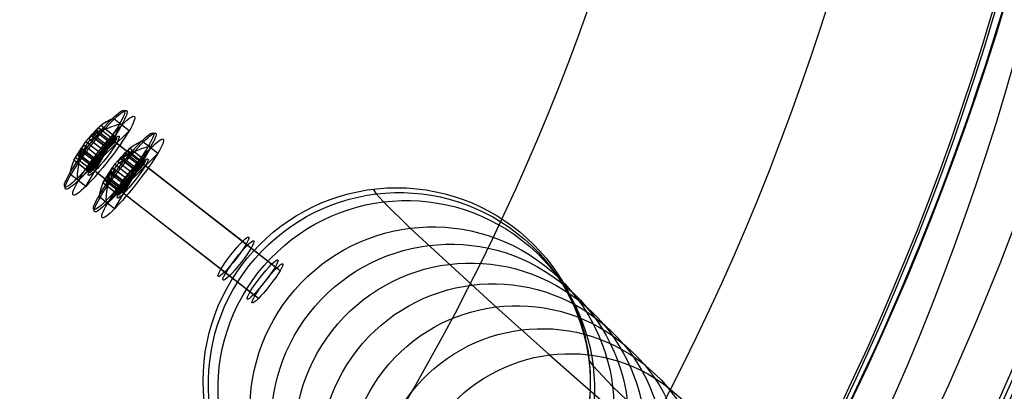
# Model space of a CAD drawing. Extents: x 112 to 670, y -274 to 273.
# Tile 44 of 84: x 532 to 621, y -121 to -88. Entities that reach past the tile are written whole.
import ezdxf

# ---------------------------------------------------------------- set-up
doc = ezdxf.new("R2010")
doc.units = 0
doc.layers.add('PREDEFINITO', color=7, linetype='CONTINUOUS')

msp = doc.modelspace()

# ---------------------------------------------------------------- linework, layer by layer
at = {"layer": 'PREDEFINITO'}
for p, q in [((541.171, -97.3, -93.677), (540.489, -96.769, -93.793)), ((541.171, -97.3, -93.677), (540.489, -96.769, -93.793)), ((537.26, -102.321, -93.676), (541.839, -97.821, -99.984)), ((537.26, -102.321, -93.676), (541.839, -97.821, -99.984)), ((537.928, -102.842, -99.983), (541.171, -97.3, -93.677)), ((537.928, -102.842, -99.983), (541.171, -97.3, -93.677)), ((538.867, -97.746, -95.097), (538.141, -98.526, -96.18)), ((538.867, -97.746, -95.097), (538.141, -98.526, -96.18)), ((538.548, -98.126, -96.74), (539.274, -97.346, -95.658)), ((538.548, -98.126, -96.74), (539.274, -97.346, -95.658)), ((538.615, -98.178, -96.729), (538.872, -97.738, -96.228)), ((538.615, -98.178, -96.729), (538.872, -97.738, -96.228)), ((539.571, -97.578, -98.461), (538.623, -98.184, -97.441)), ((539.571, -97.578, -98.461), (538.623, -98.184, -97.441)), ((539.052, -97.879, -97.93), (538.689, -98.236, -97.43)), ((539.052, -97.879, -97.93), (538.689, -98.236, -97.43)), ((540.075, -98.867, -96.161), (538.771, -97.851, -96.383)), ((540.075, -98.867, -96.161), (538.771, -97.851, -96.383)), ((539.274, -97.346, -95.658), (538.867, -97.746, -95.097)), ((539.274, -97.346, -95.658), (538.867, -97.746, -95.097)), ((540.028, -98.651, -94.899), (538.867, -97.746, -95.097)), ((540.028, -98.651, -94.899), (538.867, -97.746, -95.097)), ((540.232, -98.451, -95.18), (539.064, -97.542, -95.379)), ((540.232, -98.451, -95.18), (539.064, -97.542, -95.379)), ((540.435, -98.251, -95.46), (539.274, -97.346, -95.658)), ((540.435, -98.251, -95.46), (539.274, -97.346, -95.658)), ((539.282, -98.071, -99.022), (539.571, -97.578, -98.461)), ((539.282, -98.071, -99.022), (539.571, -97.578, -98.461)), ((540.588, -98.729, -98.544), (539.42, -97.82, -98.742)), ((540.588, -98.729, -98.544), (539.42, -97.82, -98.742)), ((540.732, -98.483, -98.263), (539.571, -97.578, -98.461)), ((540.732, -98.483, -98.263), (539.571, -97.578, -98.461)), ((541.839, -97.821, -99.984), (541.157, -97.29, -100.101)), ((541.839, -97.821, -99.984), (541.157, -97.29, -100.101)), ((539.488, -99.575, -95.95), (538.141, -98.526, -96.18)), ((539.488, -99.575, -95.95), (538.141, -98.526, -96.18)), ((538.146, -101.129, -95.179), (540.588, -98.729, -98.544)), ((538.146, -101.129, -95.179), (540.588, -98.729, -98.544)), ((538.465, -98.138, -95.668), (538.208, -98.578, -96.168)), ((538.465, -98.138, -95.668), (538.208, -98.578, -96.168)), ((538.334, -98.677, -98.002), (539.282, -98.071, -99.022)), ((538.334, -98.677, -98.002), (539.282, -98.071, -99.022)), ((539.681, -99.725, -97.772), (538.334, -98.677, -98.002)), ((539.681, -99.725, -97.772), (538.334, -98.677, -98.002)), ((539.668, -99.267, -95.6), (538.364, -98.251, -95.822)), ((539.668, -99.267, -95.6), (538.364, -98.251, -95.822)), ((538.401, -98.729, -97.99), (538.764, -98.371, -98.491)), ((538.401, -98.729, -97.99), (538.764, -98.371, -98.491)), ((539.842, -99.319, -96.861), (538.482, -98.26, -97.093)), ((539.842, -99.319, -96.861), (538.482, -98.26, -97.093)), ((538.503, -101.407, -98.543), (540.232, -98.451, -95.18)), ((538.503, -101.407, -98.543), (540.232, -98.451, -95.18)), ((539.895, -99.175, -96.511), (538.548, -98.126, -96.74)), ((539.895, -99.175, -96.511), (538.548, -98.126, -96.74)), ((539.969, -99.233, -97.212), (538.623, -98.184, -97.441)), ((539.969, -99.233, -97.212), (538.623, -98.184, -97.441)), ((539.935, -99.475, -98.123), (538.631, -98.46, -98.345)), ((539.935, -99.475, -98.123), (538.631, -98.46, -98.345)), ((538.739, -101.457, -98.407), (540.36, -98.685, -95.254)), ((538.739, -101.457, -98.407), (540.36, -98.685, -95.254)), ((540.223, -98.983, -97.562), (538.92, -97.967, -97.784)), ((540.223, -98.983, -97.562), (538.92, -97.967, -97.784)), ((540.444, -98.976, -98.824), (539.282, -98.071, -99.022)), ((540.444, -98.976, -98.824), (539.282, -98.071, -99.022)), ((539.488, -99.575, -95.95), (540.028, -98.651, -94.899)), ((539.488, -99.575, -95.95), (540.028, -98.651, -94.899)), ((540.435, -98.251, -95.46), (539.895, -99.175, -96.511)), ((540.435, -98.251, -95.46), (539.895, -99.175, -96.511)), ((539.969, -99.233, -97.212), (540.732, -98.483, -98.263)), ((539.969, -99.233, -97.212), (540.732, -98.483, -98.263)), ((540.028, -98.651, -94.899), (540.435, -98.251, -95.46)), ((540.028, -98.651, -94.899), (540.435, -98.251, -95.46)), ((552.533, -108.165, -93.18), (540.36, -98.685, -95.254)), ((552.533, -108.165, -93.18), (540.36, -98.685, -95.254)), ((540.732, -98.483, -98.263), (540.444, -98.976, -98.824)), ((540.732, -98.483, -98.263), (540.444, -98.976, -98.824)), ((536.841, -100.471, -95.657), (537.419, -99.577, -96.74)), ((536.841, -100.471, -95.657), (537.419, -99.577, -96.74)), ((537.122, -99.986, -96.228), (537.485, -99.629, -96.729)), ((537.122, -99.986, -96.228), (537.485, -99.629, -96.729)), ((537.707, -99.084, -96.18), (537.129, -99.978, -95.097)), ((537.707, -99.084, -96.18), (537.129, -99.978, -95.097)), ((537.493, -99.635, -97.441), (537.137, -100.702, -98.46)), ((537.493, -99.635, -97.441), (537.137, -100.702, -98.46)), ((537.56, -99.686, -97.43), (537.302, -100.127, -97.93)), ((537.56, -99.686, -97.43), (537.302, -100.127, -97.93)), ((537.773, -99.136, -96.168), (537.41, -99.493, -95.667)), ((537.773, -99.136, -96.168), (537.41, -99.493, -95.667)), ((538.765, -100.625, -96.511), (537.419, -99.577, -96.74)), ((538.765, -100.625, -96.511), (537.419, -99.577, -96.74)), ((538.839, -100.683, -97.212), (537.493, -99.635, -97.441)), ((538.839, -100.683, -97.212), (537.493, -99.635, -97.441)), ((538.799, -100.383, -95.6), (537.495, -99.367, -95.822)), ((538.799, -100.383, -95.6), (537.495, -99.367, -95.822)), ((538.892, -100.539, -96.861), (537.532, -99.48, -97.093)), ((538.892, -100.539, -96.861), (537.532, -99.48, -97.093)), ((537.544, -100.302, -99.021), (537.9, -99.235, -98.002)), ((537.544, -100.302, -99.021), (537.9, -99.235, -98.002)), ((539.053, -100.133, -95.95), (537.707, -99.084, -96.18)), ((539.053, -100.133, -95.95), (537.707, -99.084, -96.18)), ((537.709, -99.726, -98.491), (537.966, -99.287, -97.99)), ((537.709, -99.726, -98.491), (537.966, -99.287, -97.99)), ((539.066, -100.591, -98.123), (537.762, -99.576, -98.345)), ((539.066, -100.591, -98.123), (537.762, -99.576, -98.345)), ((539.246, -100.283, -97.772), (537.9, -99.235, -98.002)), ((539.246, -100.283, -97.772), (537.9, -99.235, -98.002)), ((539.286, -99.866, -96.095), (537.926, -98.807, -96.327)), ((539.286, -99.866, -96.095), (537.926, -98.807, -96.327)), ((539.448, -99.992, -97.627), (538.088, -98.933, -97.859)), ((539.448, -99.992, -97.627), (538.088, -98.933, -97.859)), ((540.694, -98.946, -98.407), (538.405, -101.196, -95.253)), ((540.694, -98.946, -98.407), (538.405, -101.196, -95.253)), ((540.444, -98.976, -98.824), (539.681, -99.725, -97.772)), ((540.444, -98.976, -98.824), (539.681, -99.725, -97.772)), ((540.521, -104.878, -132.36), (543.804, -99.368, -126.047)), ((540.521, -104.878, -132.36), (543.804, -99.368, -126.047)), ((552.867, -108.426, -96.334), (540.694, -98.946, -98.407)), ((552.867, -108.426, -96.334), (540.694, -98.946, -98.407)), ((541.162, -100.178, -129.097), (541.895, -99.404, -128.015)), ((541.162, -100.178, -129.097), (541.895, -99.404, -128.015)), ((542.173, -99.621, -130.821), (541.232, -100.233, -129.798)), ((542.173, -99.621, -130.821), (541.232, -100.233, -129.798)), ((541.895, -99.404, -128.015), (541.491, -99.807, -127.454)), ((541.895, -99.404, -128.015), (541.491, -99.807, -127.454)), ((542.856, -100.511, -127.549), (541.687, -99.601, -127.735)), ((542.856, -100.511, -127.549), (541.687, -99.601, -127.735)), ((541.881, -100.111, -131.382), (542.173, -99.621, -130.821)), ((541.881, -100.111, -131.382), (542.173, -99.621, -130.821)), ((543.057, -100.31, -127.829), (541.895, -99.404, -128.015)), ((543.057, -100.31, -127.829), (541.895, -99.404, -128.015)), ((543.336, -100.527, -130.636), (542.173, -99.621, -130.821)), ((543.336, -100.527, -130.636), (542.173, -99.621, -130.821)), ((543.804, -99.368, -126.047), (543.122, -98.836, -126.155)), ((543.804, -99.368, -126.047), (543.122, -98.836, -126.155)), ((544.431, -99.857, -132.361), (543.748, -99.325, -132.47)), ((544.431, -99.857, -132.361), (543.748, -99.325, -132.47)), ((537.129, -99.978, -95.097), (536.841, -100.471, -95.657)), ((537.129, -99.978, -95.097), (536.841, -100.471, -95.657)), ((538.002, -101.375, -95.459), (536.841, -100.471, -95.657)), ((538.002, -101.375, -95.459), (536.841, -100.471, -95.657)), ((538.146, -101.129, -95.179), (536.979, -100.22, -95.378)), ((538.146, -101.129, -95.179), (536.979, -100.22, -95.378)), ((538.29, -100.883, -94.899), (537.129, -99.978, -95.097)), ((538.29, -100.883, -94.899), (537.129, -99.978, -95.097)), ((537.137, -100.702, -98.46), (537.335, -100.498, -98.742)), ((537.137, -100.702, -98.46), (537.335, -100.498, -98.742)), ((538.511, -100.875, -96.16), (537.207, -99.86, -96.382)), ((538.511, -100.875, -96.16), (537.207, -99.86, -96.382)), ((537.335, -100.498, -98.742), (537.544, -100.302, -99.021)), ((537.335, -100.498, -98.742), (537.544, -100.302, -99.021)), ((538.503, -101.407, -98.543), (537.335, -100.498, -98.742)), ((538.503, -101.407, -98.543), (537.335, -100.498, -98.742)), ((538.659, -100.991, -97.562), (537.355, -99.976, -97.784)), ((538.659, -100.991, -97.562), (537.355, -99.976, -97.784)), ((538.706, -101.207, -98.823), (537.544, -100.302, -99.021)), ((538.706, -101.207, -98.823), (537.544, -100.302, -99.021)), ((538.29, -100.883, -94.899), (539.053, -100.133, -95.95)), ((538.29, -100.883, -94.899), (539.053, -100.133, -95.95)), ((539.246, -100.283, -97.772), (538.706, -101.207, -98.823)), ((539.246, -100.283, -97.772), (538.706, -101.207, -98.823)), ((539.894, -104.388, -126.046), (544.431, -99.857, -132.361)), ((539.894, -104.388, -126.046), (544.431, -99.857, -132.361)), ((541.491, -99.807, -127.454), (540.759, -100.581, -128.535)), ((541.491, -99.807, -127.454), (540.759, -100.581, -128.535)), ((541.086, -100.196, -128.024), (540.826, -100.633, -128.525)), ((541.086, -100.196, -128.024), (540.826, -100.633, -128.525)), ((540.94, -100.722, -130.359), (541.881, -100.111, -131.382)), ((540.94, -100.722, -130.359), (541.881, -100.111, -131.382)), ((542.289, -101.325, -127.969), (540.984, -100.308, -128.178)), ((542.289, -101.325, -127.969), (540.984, -100.308, -128.178)), ((541.006, -100.774, -130.349), (541.367, -100.415, -130.85)), ((541.006, -100.774, -130.349), (541.367, -100.415, -130.85)), ((542.455, -101.371, -129.232), (541.093, -100.31, -129.45)), ((542.455, -101.371, -129.232), (541.093, -100.31, -129.45)), ((541.104, -103.45, -130.916), (542.856, -100.511, -127.549)), ((541.104, -103.45, -130.916), (542.856, -100.511, -127.549)), ((542.51, -101.228, -128.882), (541.162, -100.178, -129.097)), ((542.51, -101.228, -128.882), (541.162, -100.178, -129.097)), ((541.229, -100.23, -129.086), (541.489, -99.793, -128.585)), ((541.229, -100.23, -129.086), (541.489, -99.793, -128.585)), ((542.58, -101.282, -129.583), (541.232, -100.233, -129.798)), ((542.58, -101.282, -129.583), (541.232, -100.233, -129.798)), ((542.54, -101.52, -130.495), (541.234, -100.504, -130.703)), ((542.54, -101.52, -130.495), (541.234, -100.504, -130.703)), ((541.658, -99.925, -130.289), (541.298, -100.285, -129.788)), ((541.658, -99.925, -130.289), (541.298, -100.285, -129.788)), ((542.693, -100.922, -128.531), (541.387, -99.905, -128.739)), ((542.693, -100.922, -128.531), (541.387, -99.905, -128.739)), ((542.654, -100.713, -127.268), (541.491, -99.807, -127.454)), ((542.654, -100.713, -127.268), (541.491, -99.807, -127.454)), ((542.832, -101.031, -129.934), (541.526, -100.014, -130.142)), ((542.832, -101.031, -129.934), (541.526, -100.014, -130.142)), ((543.044, -101.017, -131.197), (541.881, -100.111, -131.382)), ((543.044, -101.017, -131.197), (541.881, -100.111, -131.382)), ((543.19, -100.772, -130.916), (542.021, -99.862, -131.103)), ((543.19, -100.772, -130.916), (542.021, -99.862, -131.103)), ((543.057, -100.31, -127.829), (542.51, -101.228, -128.882)), ((543.057, -100.31, -127.829), (542.51, -101.228, -128.882)), ((542.58, -101.282, -129.583), (543.336, -100.527, -130.636)), ((542.58, -101.282, -129.583), (543.336, -100.527, -130.636)), ((542.654, -100.713, -127.268), (543.057, -100.31, -127.829)), ((542.654, -100.713, -127.268), (543.057, -100.31, -127.829)), ((543.336, -100.527, -130.636), (543.044, -101.017, -131.197)), ((543.336, -100.527, -130.636), (543.044, -101.017, -131.197)), ((538.299, -101.607, -98.263), (537.137, -100.702, -98.46)), ((538.299, -101.607, -98.263), (537.137, -100.702, -98.46)), ((538.765, -100.625, -96.511), (538.002, -101.375, -95.459)), ((538.765, -100.625, -96.511), (538.002, -101.375, -95.459)), ((538.002, -101.375, -95.459), (538.29, -100.883, -94.899)), ((538.002, -101.375, -95.459), (538.29, -100.883, -94.899)), ((538.299, -101.607, -98.263), (538.839, -100.683, -97.212)), ((538.299, -101.607, -98.263), (538.839, -100.683, -97.212)), ((538.706, -101.207, -98.823), (538.299, -101.607, -98.263)), ((538.706, -101.207, -98.823), (538.299, -101.607, -98.263)), ((550.577, -110.676, -93.18), (538.405, -101.196, -95.253)), ((550.577, -110.676, -93.18), (538.405, -101.196, -95.253)), ((550.912, -110.936, -96.334), (538.739, -101.457, -98.407)), ((550.912, -110.936, -96.334), (538.739, -101.457, -98.407)), ((540.324, -101.139, -128.535), (539.753, -102.038, -127.453)), ((540.324, -101.139, -128.535), (539.753, -102.038, -127.453)), ((540.391, -101.191, -128.525), (540.031, -101.551, -128.023)), ((540.391, -101.191, -128.525), (540.031, -101.551, -128.023)), ((541.42, -102.441, -127.969), (540.115, -101.424, -128.178)), ((541.42, -102.441, -127.969), (540.115, -101.424, -128.178)), ((540.143, -102.343, -131.382), (540.505, -101.28, -130.359)), ((540.143, -102.343, -131.382), (540.505, -101.28, -130.359)), ((540.311, -101.769, -130.85), (540.572, -101.332, -130.349)), ((540.311, -101.769, -130.85), (540.572, -101.332, -130.349)), ((541.672, -102.189, -128.32), (540.324, -101.139, -128.535)), ((541.672, -102.189, -128.32), (540.324, -101.139, -128.535)), ((541.853, -102.33, -130.144), (540.505, -101.28, -130.359)), ((541.853, -102.33, -130.144), (540.505, -101.28, -130.359)), ((541.904, -101.921, -128.465), (540.542, -100.861, -128.683)), ((541.904, -101.921, -128.465), (540.542, -100.861, -128.683)), ((542.056, -102.04, -129.999), (540.695, -100.98, -130.216)), ((542.056, -102.04, -129.999), (540.695, -100.98, -130.216)), ((542.107, -101.631, -128.32), (540.759, -100.581, -128.535)), ((542.107, -101.631, -128.32), (540.759, -100.581, -128.535)), ((540.77, -103.189, -127.548), (543.19, -100.772, -130.916)), ((540.77, -103.189, -127.548), (543.19, -100.772, -130.916)), ((542.288, -101.772, -130.144), (540.94, -100.722, -130.359)), ((542.288, -101.772, -130.144), (540.94, -100.722, -130.359)), ((543.297, -100.99, -130.782), (541.028, -103.255, -127.624)), ((543.297, -100.99, -130.782), (541.028, -103.255, -127.624)), ((541.342, -103.5, -130.781), (542.983, -100.745, -127.625)), ((541.342, -103.5, -130.781), (542.983, -100.745, -127.625)), ((542.107, -101.631, -128.32), (542.654, -100.713, -127.268)), ((542.107, -101.631, -128.32), (542.654, -100.713, -127.268)), ((543.044, -101.017, -131.197), (542.288, -101.772, -130.144)), ((543.044, -101.017, -131.197), (542.288, -101.772, -130.144)), ((555.169, -110.235, -125.681), (542.983, -100.745, -127.625)), ((555.169, -110.235, -125.681), (542.983, -100.745, -127.625)), ((555.483, -110.48, -128.838), (543.297, -100.99, -130.782)), ((555.483, -110.48, -128.838), (543.297, -100.99, -130.782)), ((537.26, -102.321, -93.676), (536.578, -101.79, -93.792)), ((537.26, -102.321, -93.676), (536.578, -101.79, -93.792)), ((537.928, -102.842, -99.983), (537.246, -102.311, -100.1)), ((537.928, -102.842, -99.983), (537.246, -102.311, -100.1)), ((539.461, -102.528, -128.014), (540.032, -101.629, -129.096)), ((539.461, -102.528, -128.014), (540.032, -101.629, -129.096)), ((539.753, -102.038, -127.453), (539.461, -102.528, -128.014)), ((539.753, -102.038, -127.453), (539.461, -102.528, -128.014)), ((540.77, -103.189, -127.548), (539.601, -102.279, -127.735)), ((540.77, -103.189, -127.548), (539.601, -102.279, -127.735)), ((539.739, -102.04, -128.585), (540.099, -101.681, -129.086)), ((539.739, -102.04, -128.585), (540.099, -101.681, -129.086)), ((540.102, -101.683, -129.798), (539.74, -102.746, -130.821)), ((540.102, -101.683, -129.798), (539.74, -102.746, -130.821)), ((540.916, -102.944, -127.268), (539.753, -102.038, -127.453)), ((540.916, -102.944, -127.268), (539.753, -102.038, -127.453)), ((541.128, -102.93, -128.53), (539.823, -101.914, -128.739)), ((541.128, -102.93, -128.53), (539.823, -101.914, -128.739)), ((540.169, -101.735, -129.787), (539.908, -102.172, -130.288)), ((540.169, -101.735, -129.787), (539.908, -102.172, -130.288)), ((539.935, -102.539, -131.102), (540.143, -102.343, -131.382)), ((539.935, -102.539, -131.102), (540.143, -102.343, -131.382)), ((541.268, -103.039, -129.934), (539.962, -102.022, -130.142)), ((541.268, -103.039, -129.934), (539.962, -102.022, -130.142)), ((541.38, -102.679, -128.881), (540.032, -101.629, -129.096)), ((541.38, -102.679, -128.881), (540.032, -101.629, -129.096)), ((541.45, -102.733, -129.583), (540.102, -101.683, -129.798)), ((541.45, -102.733, -129.583), (540.102, -101.683, -129.798)), ((541.306, -103.248, -131.196), (540.143, -102.343, -131.382)), ((541.306, -103.248, -131.196), (540.143, -102.343, -131.382)), ((541.505, -102.59, -129.232), (540.144, -101.53, -129.449)), ((541.505, -102.59, -129.232), (540.144, -101.53, -129.449)), ((541.671, -102.636, -130.495), (540.366, -101.62, -130.703)), ((541.671, -102.636, -130.495), (540.366, -101.62, -130.703)), ((540.916, -102.944, -127.268), (541.672, -102.189, -128.32)), ((540.916, -102.944, -127.268), (541.672, -102.189, -128.32)), ((541.853, -102.33, -130.144), (541.306, -103.248, -131.196)), ((541.853, -102.33, -130.144), (541.306, -103.248, -131.196)), ((540.624, -103.434, -127.829), (539.461, -102.528, -128.014)), ((540.624, -103.434, -127.829), (539.461, -102.528, -128.014)), ((539.74, -102.746, -130.821), (539.935, -102.539, -131.102)), ((539.74, -102.746, -130.821), (539.935, -102.539, -131.102)), ((540.903, -103.651, -130.635), (539.74, -102.746, -130.821)), ((540.903, -103.651, -130.635), (539.74, -102.746, -130.821)), ((541.104, -103.45, -130.916), (539.935, -102.539, -131.102)), ((541.104, -103.45, -130.916), (539.935, -102.539, -131.102)), ((541.38, -102.679, -128.881), (540.624, -103.434, -127.829)), ((541.38, -102.679, -128.881), (540.624, -103.434, -127.829)), ((540.624, -103.434, -127.829), (540.916, -102.944, -127.268)), ((540.624, -103.434, -127.829), (540.916, -102.944, -127.268)), ((540.903, -103.651, -130.635), (541.45, -102.733, -129.583)), ((540.903, -103.651, -130.635), (541.45, -102.733, -129.583)), ((541.306, -103.248, -131.196), (540.903, -103.651, -130.635)), ((541.306, -103.248, -131.196), (540.903, -103.651, -130.635)), ((563.898, -103.097, -12.04), (564.175, -103.525, -31.681)), ((563.898, -103.097, -12.04), (564.175, -103.525, -31.681)), ((539.894, -104.388, -126.046), (539.212, -103.857, -126.154)), ((539.894, -104.388, -126.046), (539.212, -103.857, -126.154)), ((553.214, -112.746, -125.68), (541.028, -103.255, -127.624)), ((553.214, -112.746, -125.68), (541.028, -103.255, -127.624)), ((553.527, -112.99, -128.837), (541.342, -103.5, -130.781)), ((553.527, -112.99, -128.837), (541.342, -103.5, -130.781)), ((564.175, -103.525, -31.681), (564.829, -104.249, -51.182)), ((564.175, -103.525, -31.681), (564.829, -104.249, -51.182)), ((540.521, -104.878, -132.36), (539.838, -104.346, -132.469)), ((540.521, -104.878, -132.36), (539.838, -104.346, -132.469)), ((564.829, -104.249, -51.182), (567.245, -106.626, -95.976)), ((564.829, -104.249, -51.182), (567.245, -106.626, -95.976)), ((567.245, -106.626, -95.976), (574.982, -113.746, -193.739)), ((567.245, -106.626, -95.976), (574.982, -113.746, -193.739)), ((574.982, -113.746, -193.739), (579.832, -118.081, -243.231)), ((574.982, -113.746, -193.739), (579.832, -118.081, -243.231)), ((579.832, -118.081, -243.231), (582.864, -120.736, -269.183)), ((579.832, -118.081, -243.231), (582.864, -120.736, -269.183)), ((583.4, -118.334, -12.04), (583.405, -118.55, -30.95)), ((583.4, -118.334, -12.04), (583.405, -118.55, -30.95)), ((583.405, -118.55, -30.95), (583.782, -119.056, -49.974)), ((583.405, -118.55, -30.95), (583.782, -119.056, -49.974)), ((583.782, -119.056, -49.974), (585.555, -120.931, -94.12)), ((583.782, -119.056, -49.974), (585.555, -120.931, -94.12)), ((582.864, -120.736, -269.183), (586.334, -123.733, -295.064)), ((582.864, -120.736, -269.183), (586.334, -123.733, -295.064)), ((585.555, -120.931, -94.12), (591.908, -126.97, -191.324)), ((585.555, -120.931, -94.12), (591.908, -126.97, -191.324))]:
    msp.add_line(p, q, dxfattribs=at)
for centre, radius in [((390, -18.831, 7.436), 255.559), ((390, -18.831, 20.802), 255.036), ((390, -18.831, -7.573), 253.393), ((390, -18.831, 28.418), 252.871), ((390, -18.831, -9.141), 252.497), ((390, -18.831, -11.306), 247.793), ((391, -17.718, 17.96), 240), ((391, -17.718, 2.96), 240), ((390, -18.831, -11.306), 239.953), ((390, -18.831, 36.408), 239.729), ((391, -25.718, -6.04), 240), ((390, -18.831, 41.336), 225.317), ((390, -18.831, 46.189), 204.858), ((566.03, -120.467, -12.04), 17.5), ((566.03, -120.467, -12.04), 17.5)]:
    msp.add_circle(centre, radius, dxfattribs=at)
at = {"layer": 'PREDEFINITO', "extrusion": (0.781943, -0.608957, 0.133181)}
for centre, radius in [((252.562, -160.85, 468.886), 4.383), ((252.562, -160.85, 468.886), 4.383), ((252.562, -160.85, 469.068), 4.5), ((252.562, -160.85, 469.068), 4.5), ((252.562, -160.85, 469.94), 4.5), ((252.562, -160.85, 469.94), 4.5), ((252.562, -160.85, 469.94), 2.25), ((252.562, -160.85, 469.94), 2.25), ((252.562, -160.85, 484.94), 2.25), ((252.562, -160.85, 484.94), 2.25), ((252.562, -160.85, 485.507), 2.25), ((252.562, -160.85, 485.507), 2.25)]:
    msp.add_circle(centre, radius, dxfattribs=at)
at = {"layer": 'PREDEFINITO', "extrusion": (0.782793, -0.609621, 0.124887)}
for centre, radius in [((252.55, -189.448, 469.467), 4.383), ((252.55, -189.448, 469.467), 4.383), ((252.55, -189.448, 469.65), 4.5), ((252.55, -189.448, 469.65), 4.5), ((252.55, -189.448, 470.521), 4.5), ((252.55, -189.448, 470.521), 4.5), ((252.55, -189.448, 470.521), 2.25), ((252.55, -189.448, 470.521), 2.25), ((252.55, -189.448, 485.521), 2.25), ((252.55, -189.448, 485.521), 2.25), ((252.55, -189.448, 486.089), 2.25), ((252.55, -189.448, 486.089), 2.25)]:
    msp.add_circle(centre, radius, dxfattribs=at)
at = {"layer": 'PREDEFINITO', "extrusion": (-0.023567, 0.018413, 0.999553)}
msp.add_circle((-253.554, 519.345, -46.869), 17.264, dxfattribs=at)
msp.add_circle((-253.554, 519.345, -46.869), 17.264, dxfattribs=at)
at = {"layer": 'PREDEFINITO', "extrusion": (-0.039517, 0.030874, 0.998742)}
msp.add_circle((-253.554, 518.107, -76.657), 17.028, dxfattribs=at)
msp.add_circle((-253.554, 518.107, -76.657), 17.028, dxfattribs=at)
at = {"layer": 'PREDEFINITO', "extrusion": (-0.062758, 0.049032, 0.996824)}
msp.add_circle((-253.554, 515.024, -136.499), 16.482, dxfattribs=at)
msp.add_circle((-253.554, 515.024, -136.499), 16.482, dxfattribs=at)
at = {"layer": 'PREDEFINITO', "extrusion": (-0.071143, 0.055583, 0.995916)}
msp.add_circle((-253.554, 513.415, -166.134), 16.187, dxfattribs=at)
msp.add_circle((-253.554, 513.415, -166.134), 16.187, dxfattribs=at)
at = {"layer": 'PREDEFINITO', "extrusion": (-0.077806, 0.060788, 0.995114)}
msp.add_circle((-253.554, 511.889, -194.631), 15.891, dxfattribs=at)
msp.add_circle((-253.554, 511.889, -194.631), 15.891, dxfattribs=at)
at = {"layer": 'PREDEFINITO', "extrusion": (-0.083401, 0.06516, 0.994384)}
msp.add_circle((-253.554, 510.405, -223.116), 15.587, dxfattribs=at)
msp.add_circle((-253.554, 510.405, -223.116), 15.587, dxfattribs=at)
at = {"layer": 'PREDEFINITO', "extrusion": (-0.088041, 0.068785, 0.993739)}
msp.add_circle((-253.554, 509.008, -250.972), 15.283, dxfattribs=at)
msp.add_circle((-253.554, 509.008, -250.972), 15.283, dxfattribs=at)
at = {"layer": 'PREDEFINITO', "extrusion": (-0.094796, 0.074063, 0.992738)}
msp.add_circle((-253.554, 506.707, -280.191), 14.979, dxfattribs=at)
msp.add_circle((-253.554, 506.707, -280.191), 14.979, dxfattribs=at)
at = {"layer": 'PREDEFINITO', "extrusion": (-0.106141, 0.082927, 0.990887)}
msp.add_circle((-253.554, 502.401, -312.351), 14.675, dxfattribs=at)
msp.add_circle((-253.554, 502.401, -312.351), 14.675, dxfattribs=at)
at = {"layer": 'PREDEFINITO'}
msp.add_arc((391, -17.718, -12.04), 240, 163.82255, 0, dxfattribs=at)
at = {"layer": 'PREDEFINITO', "extrusion": (-0.508711, -0.499926, 0.700919)}
for centre, radius, start, end in [((457.99, 153.117, -292.317), 10.586, 166.35676, 177.70629), ((457.99, 153.117, -292.317), 10.586, 166.35676, 177.70629), ((447.897, 155.567, -292.317), 0.2, 100.76184, 166.35676), ((447.897, 155.567, -292.317), 0.2, 100.76184, 166.35676), ((457.993, 153.1, -292.317), 10.586, 203.8174, 215.16692), ((457.993, 153.1, -292.317), 10.586, 203.8174, 215.16692), ((449.503, 147.119, -292.317), 0.2, 215.16692, 280.76184), ((449.503, 147.119, -292.317), 0.2, 215.16692, 280.76184)]:
    msp.add_arc(centre, radius, start, end, dxfattribs=at)
at = {"layer": 'PREDEFINITO', "extrusion": (0.360249, 0.615829, 0.700696)}
for centre, radius, start, end in [((-524.683, -197.861, 64.897), 10.586, 324.83642, 336.18596), ((-524.683, -197.861, 64.897), 10.586, 324.83642, 336.18596), ((-516.192, -203.842, 64.897), 0.2, 259.2415, 324.83642), ((-516.192, -203.842, 64.897), 0.2, 259.2415, 324.83642), ((-524.679, -197.844, 64.897), 10.586, 2.29705, 13.64658), ((-524.679, -197.844, 64.897), 10.586, 2.29705, 13.64658), ((-514.587, -195.393, 64.897), 0.2, 13.64658, 79.2415), ((-514.587, -195.393, 64.897), 0.2, 13.64658, 79.2415)]:
    msp.add_arc(centre, radius, start, end, dxfattribs=at)
at = {"layer": 'PREDEFINITO', "extrusion": (0.788874, -0.614379, 0.014699)}
msp.add_arc((252.572, -102.95, 483.645), 0.498, 224.70556, 315.27646, dxfattribs=at)
msp.add_arc((252.572, -102.95, 483.645), 0.498, 224.70556, 315.27646, dxfattribs=at)
at = {"layer": 'PREDEFINITO', "extrusion": (0.763974, -0.594939, 0.249784)}
msp.add_arc((252.553, -216.482, 445.501), 0.498, 44.70527, 135.27617, dxfattribs=at)
msp.add_arc((252.553, -216.482, 445.501), 0.498, 44.70527, 135.27617, dxfattribs=at)
at = {"layer": 'PREDEFINITO', "extrusion": (0.703551, -0.698228, 0.13226)}
msp.add_arc((310.069, -155.938, 434.616), 0.498, 135.6186, 226.1895, dxfattribs=at)
msp.add_arc((310.069, -155.938, 434.616), 0.498, 135.6186, 226.1895, dxfattribs=at)
at = {"layer": 'PREDEFINITO', "extrusion": (-0.504083, -0.503529, 0.701682)}
for centre, radius, start, end in [((463.859, 127.965, -312.533), 10.586, 165.69003, 177.03957), ((463.859, 127.965, -312.533), 10.586, 165.69003, 177.03957), ((453.795, 130.533, -312.533), 0.2, 100.09511, 165.69003), ((453.795, 130.533, -312.533), 0.2, 100.09511, 165.69003), ((463.862, 127.948, -312.533), 10.586, 203.15067, 214.5002), ((463.862, 127.948, -312.533), 10.586, 203.15067, 214.5002), ((455.302, 122.066, -312.533), 0.2, 214.5002, 280.09511), ((455.302, 122.066, -312.533), 0.2, 214.5002, 280.09511)]:
    msp.add_arc(centre, radius, start, end, dxfattribs=at)
at = {"layer": 'PREDEFINITO', "extrusion": (0.849297, -0.511089, 0.132223)}
msp.add_arc((191.427, -163.912, 494.529), 0.498, 313.7925, 44.3634, dxfattribs=at)
msp.add_arc((191.427, -163.912, 494.529), 0.498, 313.7925, 44.3634, dxfattribs=at)
at = {"layer": 'PREDEFINITO', "extrusion": (0.781943, -0.608957, 0.133181)}
for centre, start, end in [((252.563, -159.578, 469.707), 224.99088, 314.99088), ((252.563, -159.578, 469.707), 224.99088, 314.99088), ((252.563, -159.578, 469.707), 224.99088, 314.99088), ((252.563, -159.578, 469.707), 224.99088, 314.99088), ((253.835, -160.851, 469.707), 134.99088, 224.99088), ((253.835, -160.851, 469.707), 134.99088, 224.99088), ((253.835, -160.851, 469.707), 178.10478, 224.99088), ((253.835, -160.851, 469.707), 178.10478, 224.99088), ((251.29, -160.85, 469.707), 314.99088, 44.99088), ((251.29, -160.85, 469.707), 314.99088, 44.99088), ((252.562, -162.123, 469.707), 44.99088, 134.99088), ((252.562, -162.123, 469.707), 44.99088, 134.99088), ((252.562, -162.123, 469.707), 44.99088, 134.99088), ((252.562, -162.123, 469.707), 44.99088, 134.99088)]:
    msp.add_arc(centre, 0.5, start, end, dxfattribs=at)
at = {"layer": 'PREDEFINITO', "extrusion": (0.364876, 0.612226, 0.701459)}
for centre, radius, start, end in [((-526.461, -223.752, 44.669), 10.586, 325.50295, 336.85248), ((-526.461, -223.752, 44.669), 10.586, 325.50295, 336.85248), ((-517.901, -229.635, 44.669), 0.2, 259.90803, 325.50295), ((-517.901, -229.635, 44.669), 0.2, 259.90803, 325.50295), ((-526.458, -223.735, 44.669), 10.586, 2.96358, 14.31311), ((-526.458, -223.735, 44.669), 10.586, 2.96358, 14.31311), ((-516.394, -221.168, 44.669), 0.2, 14.31311, 79.90803), ((-516.394, -221.168, 44.669), 0.2, 14.31311, 79.90803)]:
    msp.add_arc(centre, radius, start, end, dxfattribs=at)
at = {"layer": 'PREDEFINITO', "extrusion": (0.704396, -0.698888, 0.124025)}
msp.add_arc((310.395, -184.844, 435.195), 0.498, 135.56083, 226.13173, dxfattribs=at)
msp.add_arc((310.395, -184.844, 435.195), 0.498, 135.56083, 226.13173, dxfattribs=at)
at = {"layer": 'PREDEFINITO', "extrusion": (0.788943, -0.614434, 0.006335)}
msp.add_arc((252.559, -131.277, 487.614), 0.498, 224.70556, 315.27646, dxfattribs=at)
msp.add_arc((252.559, -131.277, 487.614), 0.498, 224.70556, 315.27646, dxfattribs=at)
at = {"layer": 'PREDEFINITO', "extrusion": (0.765594, -0.596203, 0.241676)}
msp.add_arc((252.54, -244.947, 442.687), 0.498, 44.70529, 135.27619, dxfattribs=at)
msp.add_arc((252.54, -244.947, 442.687), 0.498, 44.70529, 135.27619, dxfattribs=at)
at = {"layer": 'PREDEFINITO', "extrusion": (0.782793, -0.609621, 0.124887)}
for centre, start, end in [((253.823, -189.449, 470.288), 134.99089, 224.99089), ((253.823, -189.449, 470.288), 134.99089, 224.99089), ((253.823, -189.449, 470.288), 178.10479, 224.99089), ((253.823, -189.449, 470.288), 178.10479, 224.99089), ((252.55, -188.176, 470.288), 224.99089, 314.99089), ((252.55, -188.176, 470.288), 224.99089, 314.99089), ((252.55, -188.176, 470.288), 224.99089, 314.99089), ((252.55, -188.176, 470.288), 224.99089, 314.99089), ((252.55, -190.721, 470.288), 44.99089, 134.99089), ((252.55, -190.721, 470.288), 44.99089, 134.99089), ((252.55, -190.721, 470.288), 44.99089, 134.99089), ((252.55, -190.721, 470.288), 44.99089, 134.99089), ((251.277, -189.448, 470.288), 314.99089, 44.99089), ((251.277, -189.448, 470.288), 314.99089, 44.99089)]:
    msp.add_arc(centre, 0.5, start, end, dxfattribs=at)
at = {"layer": 'PREDEFINITO', "extrusion": (0.850141, -0.511749, 0.123987)}
msp.add_arc((191.084, -192.313, 495.106), 0.498, 313.85029, 44.42119, dxfattribs=at)
msp.add_arc((191.084, -192.313, 495.106), 0.498, 313.85029, 44.42119, dxfattribs=at)

doc.saveas('drawing.dxf')
